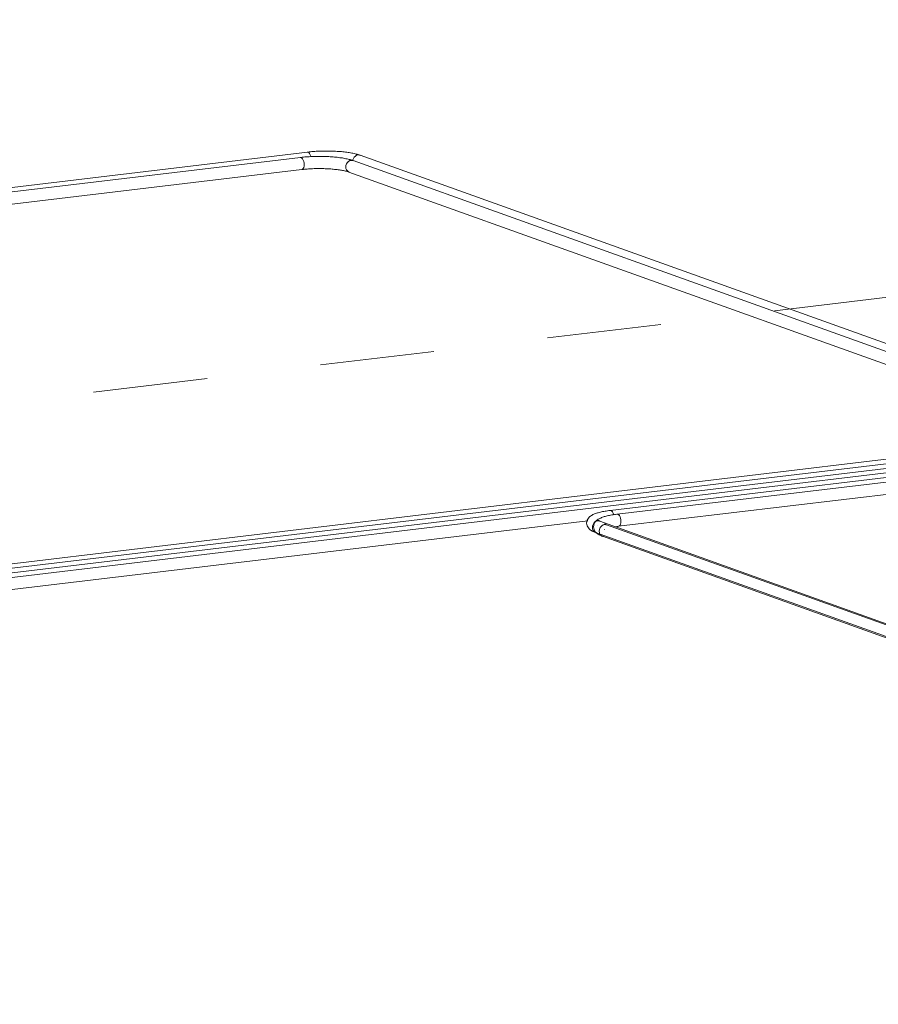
# Model space of a CAD drawing. Header units: millimetres. Extents: x 38570 to 76040, y -5041 to 9267.
# Tile 95 of 168: x 67949 to 69076, y -3841 to -2549. Entities that reach past the tile are written whole.
import ezdxf

# ---------------------------------------------------------------- set-up
doc = ezdxf.new("R2010")
doc.units = ezdxf.units.MM
doc.linetypes.add('ADSK_Скрыто', pattern=[300, 150, -150])
doc.layers.add('G-____-____-SYMB', color=111, linetype='ADSK_Скрыто', lineweight=20)
doc.layers.add('P-PIPE-____-OTLN', color=3, linetype='Continuous', lineweight=20)

# ---------------------------------------------------------------- blocks, each defined once
blk = doc.blocks.new('ADSK_СШПЭ Аксиальный_Поворот с фиксатором - Поворот трубы-V243-3D Отопление Right')
at = {"layer": 'P-PIPE-____-OTLN', "color": 10}
for points in [[(46940, -2728.8, 0), (46939.8, -2728, 0), (46939.2, -2726.2, 0), (46938.4, -2724.6, 0), (46937.4, -2723.5, 0), (46936.4, -2722.9, 0), (46935.3, -2722.8, 0)], [(47004.6, -2726.8, 0), (47003.4, -2726.4, 0), (47002.2, -2726, 0), (47000.9, -2725.6, 0), (46999.6, -2725.3, 0), (46998.2, -2724.9, 0), (46996.7, -2724.6, 0), (46995.2, -2724.3, 0), (46993.7, -2724, 0), (46992.2, -2723.7, 0), (46990.5, -2723.5, 0), (46988.9, -2723.2, 0), (46987.2, -2723, 0), (46985.5, -2722.8, 0), (46983.7, -2722.6, 0), (46981.9, -2722.4, 0), (46980.1, -2722.2, 0), (46978.2, -2722, 0), (46976.4, -2721.9, 0), (46974.5, -2721.8, 0), (46972.5, -2721.7, 0), (46970.6, -2721.6, 0), (46968.6, -2721.5, 0), (46966.7, -2721.4, 0), (46964.7, -2721.4, 0), (46962.7, -2721.4, 0), (46960.7, -2721.4, 0), (46958.7, -2721.4, 0), (46956.8, -2721.4, 0), (46954.8, -2721.4, 0), (46952.8, -2721.5, 0), (46950.8, -2721.6, 0), (46948.9, -2721.6, 0), (46947, -2721.7, 0), (46945.1, -2721.9, 0), (46943.2, -2722, 0), (46941.3, -2722.1, 0), (46939.5, -2722.3, 0), (46937.7, -2722.5, 0), (46935.9, -2722.7, 0), (46935.4, -2722.7, 0)], [(47005.4, -2727.1, 0), (47003.7, -2726.6, 0), (47001.9, -2726.5, 0), (47000.1, -2727, 0), (46998.5, -2728, 0), (46997, -2729.4, 0), (46995.9, -2731.1, 0), (46995.2, -2733.1, 0), (46995.1, -2733.8, 0)]]:
    blk.add_polyline3d(points, dxfattribs=at)
blk = doc.blocks.new('ADSK_СШПЭ Аксиальный_Поворот с фиксатором - Поворот трубы-V246-3D Отопление Right')
at = {"layer": 'P-PIPE-____-OTLN', "color": 5}
for points in [[(46931.2, -2739.2, 0), (46931.1, -2737.1, 0), (46930.7, -2735.1, 0), (46930, -2733.2, 0), (46929.2, -2731.7, 0), (46928.3, -2730.6, 0), (46927.2, -2729.9, 0), (46926.2, -2729.8, 0)], [(46995.5, -2733.9, 0), (46994.3, -2733.4, 0), (46993, -2733.1, 0), (46991.7, -2732.7, 0), (46990.4, -2732.3, 0), (46989, -2732, 0), (46987.6, -2731.7, 0), (46986.1, -2731.4, 0), (46984.6, -2731.1, 0), (46983, -2730.8, 0), (46981.4, -2730.5, 0), (46979.7, -2730.3, 0), (46978.1, -2730.1, 0), (46976.3, -2729.8, 0), (46974.6, -2729.6, 0), (46972.8, -2729.4, 0), (46970.9, -2729.3, 0), (46969.1, -2729.1, 0), (46967.2, -2729, 0), (46965.3, -2728.8, 0), (46963.4, -2728.7, 0), (46961.4, -2728.6, 0), (46959.5, -2728.6, 0), (46957.5, -2728.5, 0), (46955.5, -2728.5, 0), (46953.6, -2728.4, 0), (46951.6, -2728.4, 0), (46949.6, -2728.4, 0), (46947.6, -2728.5, 0), (46945.6, -2728.5, 0), (46943.7, -2728.5, 0), (46941.7, -2728.6, 0), (46939.8, -2728.7, 0), (46937.8, -2728.8, 0), (46935.9, -2728.9, 0), (46934, -2729.1, 0), (46932.2, -2729.2, 0), (46930.3, -2729.4, 0), (46928.5, -2729.6, 0), (46926.7, -2729.8, 0), (46926.3, -2729.8, 0)], [(46928.3, -2745.7, 0), (46929.2, -2745.3, 0), (46930, -2744.3, 0), (46930.7, -2742.9, 0), (46931.1, -2741.2, 0), (46931.2, -2739.2, 0)], [(46996.2, -2734.2, 0), (46994.6, -2733.6, 0), (46992.8, -2733.6, 0), (46991, -2734, 0), (46989.3, -2735, 0), (46987.9, -2736.4, 0), (46986.8, -2738.2, 0), (46986.1, -2740.2, 0), (46985.9, -2742.2, 0)], [(46990.1, -2748.9, 0), (46989.3, -2748.7, 0), (46988.4, -2748.4, 0), (46987.5, -2748.1, 0), (46986.5, -2747.8, 0), (46985.4, -2747.6, 0), (46984.2, -2747.3, 0), (46983, -2747.1, 0), (46981.7, -2746.8, 0), (46980.3, -2746.6, 0), (46978.9, -2746.3, 0), (46977.5, -2746.1, 0), (46976, -2745.9, 0), (46974.4, -2745.7, 0), (46972.8, -2745.5, 0), (46971.2, -2745.4, 0), (46969.5, -2745.2, 0), (46967.8, -2745.1, 0), (46966.1, -2744.9, 0), (46964.3, -2744.8, 0), (46962.5, -2744.7, 0), (46960.7, -2744.6, 0), (46958.9, -2744.6, 0), (46957.1, -2744.5, 0), (46955.3, -2744.5, 0), (46953.4, -2744.4, 0), (46951.5, -2744.4, 0), (46949.7, -2744.4, 0), (46947.8, -2744.5, 0), (46946, -2744.5, 0), (46944.2, -2744.5, 0), (46942.3, -2744.6, 0), (46940.5, -2744.7, 0), (46938.7, -2744.8, 0), (46937, -2744.9, 0), (46935.2, -2745, 0), (46933.5, -2745.2, 0), (46931.8, -2745.3, 0), (46930.2, -2745.5, 0), (46928.6, -2745.7, 0), (46928.2, -2745.7, 0)], [(46985.9, -2742.2, 0), (46986.1, -2744.2, 0), (46986.8, -2746, 0), (46987.9, -2747.5, 0), (46989.3, -2748.6, 0), (46990.8, -2749.1, 0)]]:
    blk.add_polyline3d(points, dxfattribs=at)
blk = doc.blocks.new('ADSK_СШПЭ Аксиальный_Поворот с фиксатором - Поворот трубы-V254-3D Отопление Right')
at = {"layer": 'P-PIPE-____-OTLN', "color": 5}
blk.add_line((47325.6, -3218.3), (47325.8, -3218.2), dxfattribs=at)
for points in [[(47311, -3214.6, 0), (47311.2, -3212.7, 0), (47311.7, -3210.9, 0), (47312.5, -3209.4, 0), (47313.3, -3208.1, 0), (47314.3, -3207, 0), (47315.2, -3206.1, 0), (47316.2, -3205.4, 0), (47317.2, -3204.7, 0), (47318.2, -3204.1, 0), (47319.3, -3203.6, 0), (47320.4, -3203.1, 0), (47321.5, -3202.6, 0), (47322.7, -3202.2, 0), (47323.9, -3201.7, 0), (47325.1, -3201.3, 0), (47326.4, -3201, 0), (47327.7, -3200.6, 0), (47329.1, -3200.3, 0), (47330.5, -3200, 0), (47332, -3199.6, 0), (47333.5, -3199.3, 0), (47335.1, -3199.1, 0), (47336.7, -3198.8, 0), (47338.4, -3198.6, 0), (47340, -3198.3, 0), (47341.8, -3198.1, 0), (47342.1, -3198.1, 0)], [(47342, -3198.1, 0), (47343, -3198.2, 0), (47344.1, -3198.8, 0), (47345, -3199.9, 0), (47345.9, -3201.5, 0), (47346.5, -3203.3, 0), (47346.9, -3205.4, 0), (47347, -3207.4, 0)], [(47311, -3214.6, 0), (47311.2, -3216.5, 0), (47311.7, -3218.3, 0), (47312.5, -3219.8, 0), (47313.3, -3221.1, 0), (47314.3, -3222.2, 0), (47315.2, -3223.1, 0), (47316.2, -3223.8, 0), (47317.2, -3224.5, 0), (47318.2, -3225.1, 0), (47319.3, -3225.7, 0), (47320.4, -3226.2, 0), (47321.5, -3226.6, 0), (47322.7, -3227.1, 0), (47322.8, -3227.1, 0)], [(47327.2, -3211.8, 0), (47325.5, -3211.7, 0), (47323.7, -3212.2, 0), (47322, -3213.2, 0), (47320.6, -3214.6, 0), (47319.5, -3216.4, 0), (47318.8, -3218.3, 0), (47318.5, -3220.4, 0)], [(47325.6, -3210.8, 0), (47325.6, -3210.9, 0), (47325.8, -3211, 0), (47326.1, -3211.2, 0), (47326.6, -3211.4, 0), (47327.1, -3211.6, 0), (47327.7, -3211.9, 0), (47328.2, -3212, 0)], [(47339.9, -3214.5, 0), (47341.4, -3214.3, 0), (47342.9, -3214.1, 0), (47344, -3214, 0)], [(47347, -3207.4, 0), (47346.9, -3209.4, 0), (47346.5, -3211.2, 0), (47345.9, -3212.6, 0), (47345, -3213.5, 0), (47344.1, -3213.9, 0)], [(47318.5, -3220.4, 0), (47318.8, -3222.4, 0), (47319.5, -3224.2, 0), (47320.6, -3225.7, 0), (47322, -3226.8, 0), (47323.5, -3227.3, 0)]]:
    blk.add_polyline3d(points, dxfattribs=at)
blk = doc.blocks.new('ADSK_СШПЭ Аксиальный_Поворот с фиксатором - Поворот трубы-V255-3D Отопление Right')
at = {"layer": 'P-PIPE-____-OTLN', "color": 10}
blk.add_line((47316.6, -3213.4), (47316.8, -3213.3), dxfattribs=at)
for points in [[(47302, -3209.7, 0), (47302.2, -3207.8, 0), (47302.7, -3206, 0), (47303.4, -3204.5, 0), (47304.3, -3203.2, 0), (47305.2, -3202.1, 0), (47306.2, -3201.2, 0), (47307.2, -3200.5, 0), (47308.2, -3199.8, 0), (47309.2, -3199.2, 0), (47310.3, -3198.7, 0), (47311.3, -3198.2, 0), (47312.5, -3197.7, 0), (47313.6, -3197.3, 0), (47314.8, -3196.8, 0), (47316.1, -3196.5, 0), (47317.3, -3196.1, 0), (47318.7, -3195.7, 0), (47320.1, -3195.4, 0), (47321.5, -3195.1, 0), (47323, -3194.7, 0), (47324.5, -3194.5, 0), (47326.1, -3194.2, 0), (47327.7, -3193.9, 0), (47329.3, -3193.7, 0), (47331, -3193.4, 0), (47332.7, -3193.2, 0), (47333, -3193.2, 0)], [(47333, -3193.2, 0), (47334, -3193.3, 0), (47335, -3193.9, 0), (47336, -3195.1, 0), (47336.8, -3196.6, 0), (47337.5, -3198.4, 0)], [(47302, -3209.7, 0), (47302.2, -3211.6, 0), (47302.7, -3213.4, 0), (47303.4, -3214.9, 0), (47304.3, -3216.2, 0), (47305.2, -3217.3, 0), (47306.2, -3218.2, 0), (47307.2, -3219, 0), (47308.2, -3219.6, 0), (47309.2, -3220.2, 0), (47310.3, -3220.8, 0), (47311.3, -3221.3, 0), (47312.5, -3221.7, 0), (47313.6, -3222.2, 0), (47313.7, -3222.2, 0)], [(47318.2, -3206.9, 0), (47316.4, -3206.9, 0), (47314.6, -3207.3, 0), (47313, -3208.3, 0), (47311.5, -3209.7, 0), (47310.4, -3211.5, 0), (47309.7, -3213.5, 0), (47309.5, -3215.5, 0)], [(47309.5, -3215.5, 0), (47309.7, -3217.5, 0), (47310.4, -3219.3, 0), (47311.5, -3220.8, 0), (47313, -3221.9, 0), (47314.4, -3222.4, 0)], [(47316.5, -3206, 0), (47316.6, -3206, 0), (47316.8, -3206.1, 0), (47317.1, -3206.3, 0), (47317.5, -3206.5, 0), (47318.1, -3206.7, 0), (47318.7, -3207, 0), (47319.1, -3207.2, 0)]]:
    blk.add_polyline3d(points, dxfattribs=at)

msp = doc.modelspace()

# ---------------------------------------------------------------- linework, layer by layer
at = {"layer": 'G-____-____-SYMB'}
msp.add_line((62981.7, -3642.7), (72138.1, -2549), dxfattribs=at)
at = {"layer": 'P-PIPE-____-OTLN', "color": 10}
for p, q in [((68326.3, -2722.7), (67005.2, -2880.6)), ((68326.2, -2722.8), (68327.2, -2722.9)), ((69356.5, -3071.2), (68395.5, -2726.8)), ((72213.6, -2752.4), (65478.2, -3557)), ((72281.9, -2756.2), (65478.2, -3568.9)), ((72350.2, -2760), (68723.9, -3193.2)), ((68724.8, -3193.3), (68723.8, -3193.2)), ((68707.3, -3206.9), (68709.1, -3206.9)), ((70425.9, -3822), (68710, -3207.2)), ((68704.6, -3222.2), (70420.5, -3837.1))]:
    msp.add_line(p, q, dxfattribs=at)
at = {"layer": 'P-PIPE-____-OTLN', "color": 5}
for p, q in [((68317.1, -2729.8), (67021.1, -2884.6)), ((68317, -2729.8), (68318.1, -2729.9)), ((69347.3, -3078.2), (68386.3, -2733.9)), ((67023, -2900.5), (68319, -2745.7)), ((68380.9, -2748.9), (69341.9, -3093.3)), ((72247.8, -2754.3), (65478.2, -3563)), ((72316.1, -2758.1), (65478.2, -3574.9)), ((72384.4, -2761.9), (68732.9, -3198.1)), ((68734.8, -3214), (72386.3, -2777.8)), ((68733.9, -3198.2), (68732.8, -3198.1)), ((65478.2, -3591), (68694.4, -3206.8)), ((68716.3, -3211.7), (68718.1, -3211.8)), ((70433.4, -3826.4), (68719, -3212)), ((68713.6, -3227.1), (70428, -3841.5))]:
    msp.add_line(p, q, dxfattribs=at)
at = {"layer": 'P-PIPE-____-OTLN', "color": 10}
for points in [[(68327.2, -2722.9, 0), (68328.3, -2723.5, 0), (68329.2, -2724.6, 0), (68330.1, -2726.2, 0), (68330.7, -2728, 0), (68330.9, -2728.8, 0)], [(68386, -2733.8, 0), (68386.1, -2733.1, 0), (68386.8, -2731.1, 0), (68387.9, -2729.4, 0), (68389.3, -2728, 0), (68391, -2727, 0), (68392.8, -2726.5, 0)], [(68392.8, -2726.5, 0), (68394.6, -2726.6, 0), (68396.3, -2727.1, 0)], [(68728.3, -3198.4, 0), (68727.7, -3196.6, 0), (68726.8, -3195.1, 0), (68725.9, -3193.9, 0), (68724.8, -3193.3, 0)], [(68700.4, -3215.5, 0), (68700.6, -3213.5, 0), (68701.3, -3211.5, 0), (68702.4, -3209.7, 0), (68703.8, -3208.3, 0), (68705.5, -3207.3, 0), (68707.3, -3206.9, 0)], [(68705.3, -3222.4, 0), (68703.8, -3221.9, 0), (68702.4, -3220.8, 0), (68701.3, -3219.3, 0), (68700.6, -3217.5, 0), (68700.4, -3215.5, 0)]]:
    msp.add_polyline3d(points, dxfattribs=at)
at = {"layer": 'P-PIPE-____-OTLN', "color": 5}
for points in [[(68318.1, -2729.9, 0), (68319.1, -2730.6, 0), (68320.1, -2731.7, 0), (68320.9, -2733.2, 0), (68321.5, -2735.1, 0), (68321.9, -2737.1, 0), (68322.1, -2739.2, 0)], [(68322.1, -2739.2, 0), (68321.9, -2741.2, 0), (68321.5, -2742.9, 0), (68320.9, -2744.3, 0), (68320.1, -2745.3, 0), (68319.1, -2745.7, 0)], [(68376.7, -2742.2, 0), (68377, -2740.2, 0), (68377.6, -2738.2, 0), (68378.7, -2736.4, 0), (68380.2, -2735, 0), (68381.9, -2734, 0), (68383.6, -2733.6, 0)], [(68383.6, -2733.6, 0), (68385.4, -2733.6, 0), (68387.1, -2734.2, 0)], [(68381.7, -2749.1, 0), (68380.2, -2748.6, 0), (68378.7, -2747.5, 0), (68377.6, -2746, 0), (68377, -2744.2, 0), (68376.7, -2742.2, 0)], [(68737.9, -3207.4, 0), (68737.7, -3205.4, 0), (68737.3, -3203.3, 0), (68736.7, -3201.5, 0), (68735.9, -3199.9, 0), (68734.9, -3198.8, 0), (68733.9, -3198.2, 0)], [(68709.4, -3220.4, 0), (68709.6, -3218.3, 0), (68710.3, -3216.4, 0), (68711.4, -3214.6, 0), (68712.9, -3213.2, 0), (68714.5, -3212.2, 0), (68716.3, -3211.7, 0)], [(68734.9, -3213.9, 0), (68735.9, -3213.5, 0), (68736.7, -3212.6, 0), (68737.3, -3211.2, 0), (68737.7, -3209.4, 0), (68737.9, -3207.4, 0)], [(68714.3, -3227.3, 0), (68712.9, -3226.8, 0), (68711.4, -3225.7, 0), (68710.3, -3224.2, 0), (68709.6, -3222.4, 0), (68709.4, -3220.4, 0)]]:
    msp.add_polyline3d(points, dxfattribs=at)

# ---------------------------------------------------------------- block references
at = {"layer": 'P-PIPE-____-OTLN', "color": 10}
for name in ['ADSK_СШПЭ Аксиальный_Поворот с фиксатором - Поворот трубы-V243-3D Отопление Right', 'ADSK_СШПЭ Аксиальный_Поворот с фиксатором - Поворот трубы-V255-3D Отопление Right']:
    msp.add_blockref(name, (21390.9, 0), dxfattribs=at)
at = {"layer": 'P-PIPE-____-OTLN', "color": 5}
for name in ['ADSK_СШПЭ Аксиальный_Поворот с фиксатором - Поворот трубы-V246-3D Отопление Right', 'ADSK_СШПЭ Аксиальный_Поворот с фиксатором - Поворот трубы-V254-3D Отопление Right']:
    msp.add_blockref(name, (21390.9, 0), dxfattribs=at)

doc.saveas('drawing.dxf')
